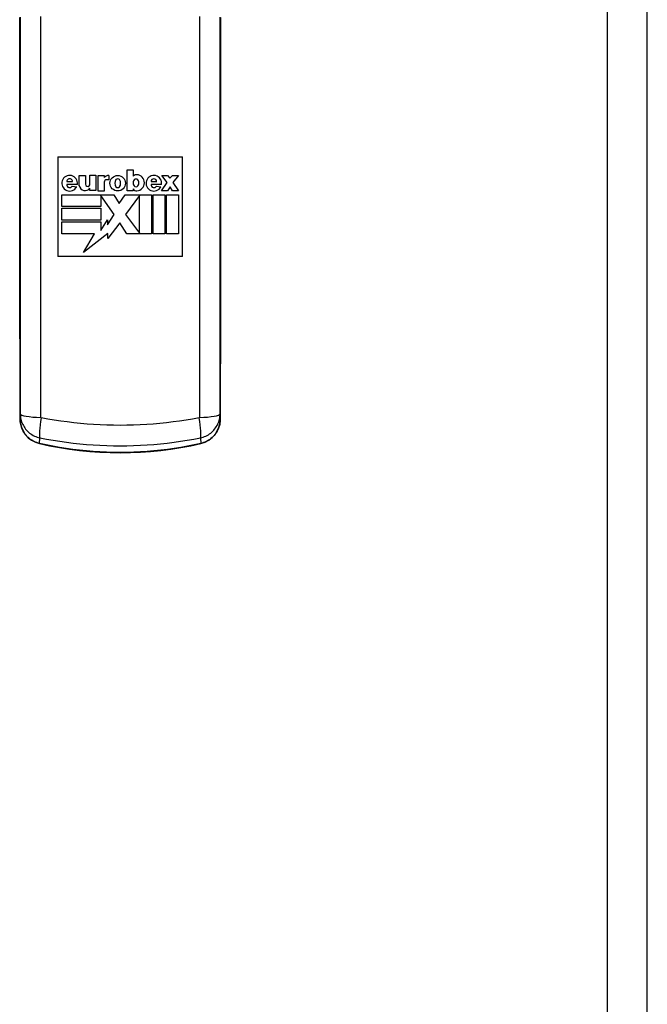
# Model space of a CAD drawing. Header units: inches. Extents: x 6 to 217, y 10 to 119.
# Tile 126 of 141: x 89.94 to 92.46, y 43.68 to 47.63. Entities that reach past the tile are written whole.
import ezdxf

# ---------------------------------------------------------------- set-up
doc = ezdxf.new("R2010")
doc.units = ezdxf.units.IN
doc.header["$MEASUREMENT"] = 0
doc.layers.add('Visible Edges(ANSI)', color=7, linetype='Continuous', lineweight=25)
doc.layers.add('Visible Tangent Edges(ANSI)', color=7, linetype='Continuous', lineweight=25)

msp = doc.modelspace()

# ---------------------------------------------------------------- linework, layer by layer
at = {"layer": 'Visible Edges(ANSI)'}
for p, q in [((92.4552, 20.1367), (92.4552, 79.6177)), ((90.0902, 47.0777), (90.0902, 46.6777)), ((90.0902, 47.0777), (90.5902, 47.0777)), ((90.5902, 46.6777), (90.5902, 47.0777)), ((90.3687, 47.026), (90.3926, 47.026)), ((90.3687, 46.9409), (90.3687, 47.026)), ((90.3926, 47.026), (90.3926, 47.0003)), ((90.1264, 46.9783), (90.1488, 46.9783)), ((90.176, 47.0027), (90.2017, 47.0027)), ((90.176, 46.9619), (90.176, 47.0027)), ((90.2017, 47.0027), (90.2017, 46.9676)), ((90.219, 47.0046), (90.2429, 47.0046)), ((90.219, 46.9695), (90.219, 47.0046)), ((90.2429, 47.0046), (90.2429, 46.9423)), ((90.2518, 46.9404), (90.2518, 47.0027)), ((90.2518, 47.0027), (90.2766, 47.0027)), ((90.2766, 47.0027), (90.2766, 46.9942)), ((90.2766, 46.9765), (90.2766, 46.9404)), ((90.2944, 46.9853), (90.2855, 46.9853)), ((90.2944, 47.0027), (90.2944, 46.9853)), ((90.3926, 46.9774), (90.3926, 46.969)), ((90.4151, 46.969), (90.4151, 46.9774)), ((90.4642, 46.9783), (90.4867, 46.9783)), ((90.5058, 46.9409), (90.5292, 46.9746)), ((90.5068, 47.0031), (90.5306, 47.0031)), ((90.5292, 46.9746), (90.5068, 47.0031)), ((90.5306, 47.0031), (90.54, 46.9919)), ((90.54, 46.9919), (90.5503, 47.0031)), ((90.5503, 47.0031), (90.5741, 47.0031)), ((90.5741, 47.0031), (90.5517, 46.9746)), ((90.5517, 46.9746), (90.5741, 46.9409)), ((90.1686, 46.9671), (90.1266, 46.9671)), ((90.1479, 46.9605), (90.1657, 46.9578)), ((90.219, 46.9423), (90.219, 46.9517)), ((90.2429, 46.9423), (90.219, 46.9423)), ((90.2766, 46.9404), (90.2518, 46.9404)), ((90.3926, 46.9409), (90.3687, 46.9409)), ((90.3926, 46.9493), (90.3926, 46.9409)), ((90.5064, 46.9671), (90.4644, 46.9671)), ((90.4857, 46.9605), (90.5035, 46.9578)), ((90.5297, 46.9409), (90.5058, 46.9409)), ((90.5409, 46.9577), (90.5297, 46.9409)), ((90.5503, 46.9409), (90.5409, 46.9577)), ((90.5741, 46.9409), (90.5503, 46.9409)), ((90.1063, 46.9255), (90.3145, 46.9255)), ((90.1063, 46.8777), (90.1063, 46.9255)), ((90.2625, 46.9222), (90.2625, 46.8777)), ((90.3159, 46.8459), (90.2625, 46.9222)), ((90.3145, 46.9255), (90.3365, 46.8908)), ((90.3365, 46.8908), (90.3603, 46.9255)), ((90.3603, 46.9255), (90.4656, 46.9255)), ((90.4179, 46.9226), (90.3617, 46.8459)), ((90.4179, 46.772), (90.4179, 46.9226)), ((90.4656, 46.9255), (90.4656, 46.7692)), ((90.4721, 46.9255), (90.5199, 46.9255)), ((90.4721, 46.7692), (90.4721, 46.9255)), ((90.5199, 46.9255), (90.5199, 46.7692)), ((90.5264, 46.9255), (90.5741, 46.9255)), ((90.5264, 46.7692), (90.5264, 46.9255)), ((90.5741, 46.9255), (90.5741, 46.7692)), ((90.2625, 46.8777), (90.1063, 46.8777)), ((90.1063, 46.8712), (90.2625, 46.8712)), ((90.1063, 46.8235), (90.1063, 46.8712)), ((90.2625, 46.8712), (90.2625, 46.8235)), ((90.2625, 46.8235), (90.1063, 46.8235)), ((90.1063, 46.8169), (90.2625, 46.8169)), ((90.1063, 46.7692), (90.1063, 46.8169)), ((90.2625, 46.7823), (90.2897, 46.8244)), ((90.2625, 46.8169), (90.2625, 46.7823)), ((90.2897, 46.8052), (90.3159, 46.8459)), ((90.2897, 46.8244), (90.2897, 46.8052)), ((90.3393, 46.8134), (90.2911, 46.7498)), ((90.3673, 46.7692), (90.3393, 46.8134)), ((90.3617, 46.8459), (90.4179, 46.772)), ((90.2377, 46.7692), (90.1063, 46.7692)), ((90.2911, 46.7694), (90.1928, 46.6943)), ((90.1928, 46.6943), (90.2377, 46.7692)), ((90.2911, 46.7498), (90.2911, 46.7694)), ((90.4656, 46.7692), (90.3673, 46.7692)), ((90.5199, 46.7692), (90.4721, 46.7692)), ((90.5741, 46.7692), (90.5264, 46.7692)), ((90.5902, 46.6777), (90.0902, 46.6777))]:
    msp.add_line(p, q, dxfattribs=at)
at = {"layer": 'Visible Edges(ANSI)', "flags": 128}
for points in [[(89.9373, 47.6363), (89.9373, 47.6064), (89.9372, 47.5767), (89.9371, 47.5471), (89.9371, 47.5177)], [(90.7433, 47.5177), (90.7433, 47.5471), (90.7432, 47.5767), (90.7432, 47.6064), (90.7431, 47.6363)], [(89.9371, 47.4572), (89.9371, 47.4718), (89.937, 47.4871), (89.937, 47.5025), (89.9371, 47.5177)], [(90.7433, 47.5177), (90.7434, 47.5025), (90.7434, 47.4871), (90.7434, 47.4718), (90.7433, 47.4572)], [(89.9371, 47.4572), (89.9373, 47.4101), (89.9374, 47.3621), (89.9376, 47.3134), (89.9377, 47.264), (89.9378, 47.214), (89.9378, 47.1635), (89.9379, 47.1128), (89.9379, 47.062), (89.938, 47.011), (89.938, 46.9601), (89.9379, 46.9093), (89.9379, 46.8588), (89.9378, 46.8087), (89.9378, 46.759), (89.9377, 46.71), (89.9376, 46.6618)], [(90.7428, 46.6618), (90.7427, 46.71), (90.7426, 46.759), (90.7426, 46.8087), (90.7425, 46.8588), (90.7425, 46.9093), (90.7425, 46.9601), (90.7425, 47.011), (90.7425, 47.062), (90.7425, 47.1128), (90.7426, 47.1635), (90.7427, 47.214), (90.7428, 47.264), (90.7429, 47.3134), (90.743, 47.3621), (90.7431, 47.4101), (90.7433, 47.4572)], [(89.9376, 46.6022), (89.9376, 46.617), (89.9375, 46.6321), (89.9375, 46.6472), (89.9376, 46.6618)], [(90.7428, 46.6618), (90.7429, 46.6472), (90.7429, 46.6321), (90.7429, 46.617), (90.7428, 46.6022)], [(89.9376, 46.6022), (89.9378, 46.5539), (89.9379, 46.5048), (89.938, 46.4552), (89.9381, 46.4052), (89.9382, 46.3549), (89.9383, 46.3045), (89.9384, 46.2541), (89.9384, 46.2037)], [(90.742, 46.2037), (90.7421, 46.2541), (90.7421, 46.3045), (90.7422, 46.3549), (90.7423, 46.4052), (90.7424, 46.4552), (90.7425, 46.5048), (90.7427, 46.5539), (90.7428, 46.6022)], [(89.9385, 46.0256), (89.9398, 46.0092), (89.9438, 45.993), (89.9504, 45.9777), (89.9596, 45.9635), (89.971, 45.9509), (89.9846, 45.9404), (89.9999, 45.9323), (90.0164, 45.9269)], [(90.664, 45.9269), (90.6806, 45.9323), (90.696, 45.9405), (90.7095, 45.951), (90.721, 45.9636), (90.73, 45.9778), (90.7366, 45.9931), (90.7406, 46.0092), (90.7419, 46.0256)], [(90.0164, 45.9269), (90.0563, 45.9184), (90.0964, 45.911), (90.1367, 45.9048), (90.1773, 45.8996), (90.2179, 45.8956), (90.2587, 45.8927), (90.2994, 45.891), (90.3402, 45.8905), (90.381, 45.891), (90.4217, 45.8927), (90.4625, 45.8956), (90.5031, 45.8996), (90.5437, 45.9048), (90.584, 45.911), (90.6241, 45.9184), (90.664, 45.9269)]]:
    msp.add_lwpolyline(points, dxfattribs=at)
at = {"layer": 'Visible Edges(ANSI)'}
msp.add_circle((90.3304, 46.9718), 0.0311, dxfattribs=at)
for centre, radius, start, end in [((90.1376, 46.9718), 0.0313, 351.4159, 333.5756), ((90.1376, 46.9783), 0.0112, 359.9996, 179.9996), ((90.2105, 46.9676), 0.00876, 180, 12.6079), ((90.2948, 46.9788), 0.0239, 91.0011, 139.6913), ((90.2855, 46.9765), 0.00889, 90, 180), ((90.3449, 46.9719), 0.0262, 147.0462, 213.6569), ((90.3304, 46.9797), 0.00983, 40.5763, 139.431), ((90.3159, 46.9718), 0.0262, 325.1553, 33.0999), ((90.4059, 46.9878), 0.0182, 84.5699, 136.5422), ((90.4038, 46.9774), 0.0112, 0, 180), ((90.4045, 46.9734), 0.0327, 275.4301, 84.5699), ((90.4754, 46.9718), 0.0313, 351.4163, 333.5756), ((90.4754, 46.9783), 0.0112, 0, 180), ((90.1377, 46.9652), 0.0112, 170.4055, 335.3757), ((90.1999, 46.9667), 0.0243, 191.1856, 322.0201), ((90.3305, 46.9638), 0.00983, 221.2325, 314.731), ((90.4038, 46.969), 0.0112, 180, 0), ((90.4062, 46.9559), 0.0151, 205.8544, 275.4301), ((90.4755, 46.9652), 0.0112, 170.4088, 335.3726)]:
    msp.add_arc(centre, radius, start, end, dxfattribs=at)
for centre, major_axis, ratio, start_param, end_param in [((89.9353, 46.8116), (-0.0046, 8.559), 0.000324, 4.620428, 4.641305), ((90.7451, 46.8116), (-0.0046, -8.559), 0.000322, 4.783473, 4.80435)]:
    msp.add_ellipse(centre, major_axis=major_axis, ratio=ratio, start_param=start_param, end_param=end_param, dxfattribs=at)
at = {"layer": 'Visible Tangent Edges(ANSI)'}
for p, q in [((92.2942, 79.6177), (92.2942, 20.1367)), ((89.9385, 46.0256), (89.9384, 46.2037)), ((90.742, 46.2037), (90.7419, 46.0256)), ((89.9395, 46.0463), (89.9385, 46.0256)), ((90.7419, 46.0256), (90.7409, 46.0463)), ((90.0168, 45.9277), (90.018, 45.9502)), ((90.6624, 45.9502), (90.6636, 45.9277))]:
    msp.add_line(p, q, dxfattribs=at)
at = {"layer": 'Visible Tangent Edges(ANSI)', "flags": 128}
for points in [[(89.9371, 47.5176), (89.9372, 47.5568), (89.9372, 47.5964), (89.9373, 47.6363)], [(89.9395, 47.6375), (89.9395, 47.5145), (89.9395, 47.3915), (89.9395, 47.2684), (89.9395, 47.1455), (89.9395, 47.0226), (89.9395, 46.8998), (89.9395, 46.7771), (89.9395, 46.6547), (89.9395, 46.5324), (89.9395, 46.4104), (89.9395, 46.2887), (89.9395, 46.1673), (89.9395, 46.0463)], [(90.0223, 46.0321), (90.0223, 46.1544), (90.0223, 46.2771), (90.0223, 46.4001), (90.0223, 46.5234), (90.0223, 46.647), (90.0223, 46.7708), (90.0223, 46.8947), (90.0223, 47.0188), (90.0223, 47.143), (90.0223, 47.2673), (90.0223, 47.3917), (90.0223, 47.516), (90.0223, 47.6404)], [(90.6581, 47.6404), (90.6581, 47.516), (90.6581, 47.3917), (90.6581, 47.2673), (90.6581, 47.143), (90.6581, 47.0188), (90.6581, 46.8947), (90.6581, 46.7708), (90.6581, 46.647), (90.6581, 46.5234), (90.6581, 46.4001), (90.6581, 46.2771), (90.6582, 46.1544), (90.6582, 46.0321)], [(90.7409, 46.0463), (90.7409, 46.1673), (90.7409, 46.2887), (90.7409, 46.4104), (90.7409, 46.5324), (90.7409, 46.6547), (90.7409, 46.7771), (90.7409, 46.8998), (90.7409, 47.0226), (90.7409, 47.1455), (90.7409, 47.2684), (90.7409, 47.3915), (90.7409, 47.5145), (90.7409, 47.6375)], [(90.7431, 47.6363), (90.7432, 47.5964), (90.7433, 47.5568), (90.7433, 47.5176)], [(89.9371, 47.4574), (89.9371, 47.4598), (89.9371, 47.4622), (89.9371, 47.4646), (89.9371, 47.467), (89.9371, 47.4695), (89.9371, 47.472), (89.9371, 47.4745), (89.9371, 47.477), (89.9371, 47.4795), (89.937, 47.482), (89.937, 47.4846), (89.937, 47.4871), (89.937, 47.4897), (89.937, 47.4922), (89.937, 47.4948), (89.937, 47.4974), (89.937, 47.4999), (89.937, 47.5025), (89.937, 47.505), (89.9371, 47.5076), (89.9371, 47.5101), (89.9371, 47.5126), (89.9371, 47.5151), (89.9371, 47.5176)], [(90.7433, 47.5176), (90.7434, 47.5151), (90.7434, 47.5126), (90.7434, 47.5101), (90.7434, 47.5076), (90.7434, 47.505), (90.7434, 47.5025), (90.7434, 47.4999), (90.7434, 47.4974), (90.7434, 47.4948), (90.7434, 47.4922), (90.7434, 47.4897), (90.7434, 47.4871), (90.7434, 47.4846), (90.7434, 47.482), (90.7434, 47.4795), (90.7434, 47.477), (90.7434, 47.4745), (90.7434, 47.472), (90.7433, 47.4695), (90.7433, 47.467), (90.7433, 47.4646), (90.7433, 47.4622), (90.7433, 47.4598), (90.7433, 47.4574)], [(89.9376, 46.6616), (89.9376, 46.6937), (89.9377, 46.7261), (89.9378, 46.7589), (89.9378, 46.792), (89.9379, 46.8252), (89.9379, 46.8587), (89.9379, 46.8924), (89.938, 46.9262), (89.938, 46.96), (89.938, 46.994), (89.938, 47.028), (89.9379, 47.062), (89.9379, 47.0959), (89.9379, 47.1298), (89.9378, 47.1636), (89.9378, 47.1973), (89.9377, 47.2308), (89.9377, 47.2641), (89.9376, 47.2971), (89.9375, 47.3299), (89.9374, 47.3623), (89.9373, 47.3944), (89.9372, 47.4261), (89.9371, 47.4574)], [(90.7433, 47.4574), (90.7432, 47.4261), (90.7431, 47.3944), (90.743, 47.3623), (90.7429, 47.3299), (90.7428, 47.2971), (90.7427, 47.2641), (90.7427, 47.2308), (90.7426, 47.1973), (90.7426, 47.1636), (90.7425, 47.1298), (90.7425, 47.0959), (90.7425, 47.062), (90.7425, 47.028), (90.7425, 46.994), (90.7425, 46.96), (90.7425, 46.9262), (90.7425, 46.8924), (90.7425, 46.8587), (90.7425, 46.8252), (90.7426, 46.792), (90.7426, 46.7589), (90.7427, 46.7261), (90.7428, 46.6937), (90.7428, 46.6616)], [(89.9376, 46.6024), (89.9376, 46.6048), (89.9376, 46.6072), (89.9376, 46.6096), (89.9376, 46.6121), (89.9376, 46.6146), (89.9376, 46.6171), (89.9376, 46.6196), (89.9376, 46.6221), (89.9375, 46.6246), (89.9375, 46.6271), (89.9375, 46.6296), (89.9375, 46.6321), (89.9375, 46.6346), (89.9375, 46.6371), (89.9375, 46.6396), (89.9375, 46.6421), (89.9375, 46.6446), (89.9375, 46.6471), (89.9375, 46.6495), (89.9376, 46.652), (89.9376, 46.6544), (89.9376, 46.6568), (89.9376, 46.6592), (89.9376, 46.6616)], [(90.7428, 46.6616), (90.7429, 46.6592), (90.7429, 46.6568), (90.7429, 46.6544), (90.7429, 46.652), (90.7429, 46.6495), (90.7429, 46.6471), (90.7429, 46.6446), (90.7429, 46.6421), (90.7429, 46.6396), (90.7429, 46.6371), (90.7429, 46.6346), (90.7429, 46.6321), (90.7429, 46.6296), (90.7429, 46.6271), (90.7429, 46.6246), (90.7429, 46.6221), (90.7429, 46.6196), (90.7429, 46.6171), (90.7429, 46.6146), (90.7428, 46.6121), (90.7428, 46.6096), (90.7428, 46.6072), (90.7428, 46.6048), (90.7428, 46.6024)], [(89.9384, 46.2037), (89.9384, 46.2205), (89.9384, 46.2373), (89.9384, 46.2541), (89.9383, 46.2709), (89.9383, 46.2877), (89.9383, 46.3045), (89.9383, 46.3213), (89.9383, 46.3381), (89.9382, 46.3549), (89.9382, 46.3717), (89.9382, 46.3885), (89.9381, 46.4052), (89.9381, 46.422), (89.9381, 46.4386), (89.938, 46.4553), (89.938, 46.4719), (89.938, 46.4884), (89.9379, 46.5049), (89.9379, 46.5214), (89.9378, 46.5377), (89.9378, 46.554), (89.9377, 46.5702), (89.9377, 46.5863), (89.9376, 46.6024)], [(90.7428, 46.6024), (90.7428, 46.5863), (90.7427, 46.5702), (90.7427, 46.554), (90.7426, 46.5377), (90.7426, 46.5214), (90.7425, 46.5049), (90.7425, 46.4884), (90.7424, 46.4719), (90.7424, 46.4553), (90.7423, 46.4386), (90.7423, 46.422), (90.7423, 46.4052), (90.7422, 46.3885), (90.7422, 46.3717), (90.7422, 46.3549), (90.7422, 46.3381), (90.7421, 46.3213), (90.7421, 46.3045), (90.7421, 46.2877), (90.7421, 46.2709), (90.7421, 46.2541), (90.742, 46.2373), (90.742, 46.2205), (90.742, 46.2037)], [(90.0168, 45.9277), (90.0113, 45.9291), (90.0058, 45.9309), (90.0005, 45.9329), (89.9953, 45.9352), (89.9902, 45.9378), (89.9853, 45.9407), (89.9806, 45.9439), (89.9761, 45.9473), (89.9718, 45.951), (89.9677, 45.9549), (89.9638, 45.959), (89.9602, 45.9633), (89.9568, 45.9678), (89.9537, 45.9725), (89.9509, 45.9774), (89.9483, 45.9824), (89.946, 45.9875), (89.9441, 45.9927), (89.9424, 45.9981), (89.941, 46.0035), (89.9399, 46.009), (89.9391, 46.0145), (89.9386, 46.02), (89.9385, 46.0256)], [(89.9395, 46.0463), (89.9397, 46.0409), (89.9401, 46.0356), (89.9409, 46.0302), (89.9419, 46.0249), (89.9433, 46.0196), (89.9449, 46.0144), (89.9469, 46.0093), (89.9491, 46.0043), (89.9517, 45.9993), (89.9545, 45.9945), (89.9576, 45.9899), (89.961, 45.9854), (89.9647, 45.9811), (89.9686, 45.977), (89.9727, 45.9731), (89.977, 45.9695), (89.9816, 45.9661), (89.9864, 45.963), (89.9913, 45.9601), (89.9964, 45.9575), (90.0016, 45.9552), (90.007, 45.9532), (90.0125, 45.9515), (90.018, 45.9502)], [(90.0236, 46.0305), (90.0235, 46.0305), (90.0234, 46.0305), (90.0233, 46.0306), (90.0232, 46.0306), (90.0231, 46.0306), (90.023, 46.0307), (90.023, 46.0307), (90.0229, 46.0308), (90.0228, 46.0308), (90.0227, 46.0309), (90.0227, 46.031), (90.0226, 46.031), (90.0226, 46.0311), (90.0225, 46.0312), (90.0225, 46.0313), (90.0224, 46.0314), (90.0224, 46.0314), (90.0224, 46.0315), (90.0223, 46.0316), (90.0223, 46.0317), (90.0223, 46.0318), (90.0223, 46.0319), (90.0223, 46.032), (90.0223, 46.0321)], [(90.6569, 46.0305), (90.6309, 46.0257), (90.6049, 46.0213), (90.5787, 46.0173), (90.5524, 46.0138), (90.5261, 46.0106), (90.4996, 46.0079), (90.4731, 46.0055), (90.4466, 46.0036), (90.42, 46.0022), (90.3934, 46.0011), (90.3668, 46.0005), (90.3402, 46.0003), (90.3136, 46.0005), (90.287, 46.0011), (90.2604, 46.0022), (90.2338, 46.0037), (90.2073, 46.0056), (90.1808, 46.0079), (90.1543, 46.0106), (90.128, 46.0138), (90.1017, 46.0173), (90.0755, 46.0213), (90.0495, 46.0257), (90.0236, 46.0305)], [(90.6582, 46.0321), (90.6581, 46.032), (90.6581, 46.0319), (90.6581, 46.0318), (90.6581, 46.0317), (90.6581, 46.0316), (90.6581, 46.0315), (90.658, 46.0314), (90.658, 46.0314), (90.658, 46.0313), (90.6579, 46.0312), (90.6579, 46.0311), (90.6578, 46.031), (90.6577, 46.031), (90.6577, 46.0309), (90.6576, 46.0308), (90.6575, 46.0308), (90.6575, 46.0307), (90.6574, 46.0307), (90.6573, 46.0306), (90.6572, 46.0306), (90.6571, 46.0306), (90.657, 46.0305), (90.6569, 46.0305), (90.6569, 46.0305)], [(90.6624, 45.9502), (90.6679, 45.9515), (90.6734, 45.9532), (90.6787, 45.9552), (90.6839, 45.9575), (90.689, 45.9601), (90.694, 45.9629), (90.6987, 45.966), (90.7033, 45.9694), (90.7077, 45.9731), (90.7118, 45.9769), (90.7157, 45.981), (90.7193, 45.9853), (90.7227, 45.9898), (90.7258, 45.9945), (90.7287, 45.9993), (90.7312, 46.0042), (90.7335, 46.0092), (90.7354, 46.0143), (90.7371, 46.0195), (90.7385, 46.0248), (90.7395, 46.0302), (90.7403, 46.0355), (90.7408, 46.0409), (90.7409, 46.0463)], [(90.7419, 46.0256), (90.7418, 46.0201), (90.7413, 46.0145), (90.7405, 46.009), (90.7394, 46.0036), (90.7381, 45.9982), (90.7364, 45.9928), (90.7344, 45.9876), (90.7322, 45.9825), (90.7296, 45.9775), (90.7268, 45.9727), (90.7237, 45.968), (90.7203, 45.9634), (90.7167, 45.9591), (90.7128, 45.955), (90.7087, 45.9511), (90.7044, 45.9474), (90.6999, 45.9439), (90.6952, 45.9408), (90.6903, 45.9379), (90.6852, 45.9352), (90.68, 45.9329), (90.6746, 45.9309), (90.6691, 45.9291), (90.6636, 45.9277)], [(90.018, 45.9502), (90.0444, 45.9451), (90.0709, 45.9404), (90.0975, 45.9362), (90.1242, 45.9324), (90.1511, 45.9291), (90.178, 45.9262), (90.2049, 45.9237), (90.232, 45.9217), (90.259, 45.9202), (90.2861, 45.9191), (90.3131, 45.9184), (90.3402, 45.9182), (90.3673, 45.9184), (90.3943, 45.9191), (90.4214, 45.9202), (90.4484, 45.9217), (90.4754, 45.9237), (90.5024, 45.9262), (90.5293, 45.9291), (90.5562, 45.9324), (90.5829, 45.9362), (90.6095, 45.9404), (90.636, 45.9451), (90.6624, 45.9502)], [(90.6636, 45.9277), (90.6371, 45.922), (90.6104, 45.9167), (90.5837, 45.9119), (90.5569, 45.9076), (90.5299, 45.9038), (90.5029, 45.9005), (90.4759, 45.8977), (90.4488, 45.8954), (90.4216, 45.8936), (90.3945, 45.8924), (90.3673, 45.8916), (90.3402, 45.8913), (90.313, 45.8916), (90.2859, 45.8924), (90.2588, 45.8936), (90.2317, 45.8954), (90.2045, 45.8977), (90.1775, 45.9005), (90.1505, 45.9038), (90.1236, 45.9076), (90.0967, 45.9119), (90.07, 45.9167), (90.0433, 45.922), (90.0168, 45.9277)]]:
    msp.add_lwpolyline(points, dxfattribs=at)
at = {"layer": 'Visible Tangent Edges(ANSI)'}
for centre, major_axis, ratio, start_param, end_param in [((89.9961, 47.5176), (-0.0591, 0.0001), 0.255828, 0, 0.009027), ((90.6843, 47.5176), (0.0591, 0.0001), 0.255828, 6.274158, 6.283185), ((89.9962, 47.4574), (-0.0591, -0.0002), 0.406019, 6.273636, 6.283185), ((90.6843, 47.4574), (0.0591, -0.0002), 0.406019, 0, 0.009549), ((89.9966, 46.6616), (-0.0591, 0.0001), 0.345406, 0, 0.009299), ((90.6838, 46.6616), (0.0591, 0.0001), 0.345406, 6.273886, 6.283185), ((89.9967, 46.6024), (-0.0591, -0.0002), 0.305399, 6.274021, 6.283185), ((90.6838, 46.6024), (0.0591, -0.0002), 0.305399, 0, 0.009164), ((89.9974, 46.2038), (-0.0591, 0), 0.071024, 0, 0.008749), ((90.683, 46.2038), (0.0591, 0), 0.071024, 6.274437, 6.283185), ((89.9975, 46.0257), (-0.0591, 0), 0.091831, 0, 0.008764), ((90.0379, 46.0464), (-0.0984, 0), 0.147423, 0.008823, 1.411149), ((90.0391, 46.0448), (-0.0193, -0.0965), 0.128628, 4.88723, 6.111325), ((90.6413, 46.0448), (0.0193, -0.0965), 0.128628, 0.17186, 1.395956), ((90.6425, 46.0464), (0.0984, 0), 0.147423, 4.872036, 6.274362), ((90.6829, 46.0257), (0.0591, 0), 0.091831, 6.274422, 6.283185), ((90.0296, 45.9845), (-0.0131, -0.0576), 0.021586, 0, 0.170428), ((90.6509, 45.9845), (0.0131, -0.0576), 0.021586, 6.112757, 6.283185)]:
    msp.add_ellipse(centre, major_axis=major_axis, ratio=ratio, start_param=start_param, end_param=end_param, dxfattribs=at)

doc.saveas('drawing.dxf')
